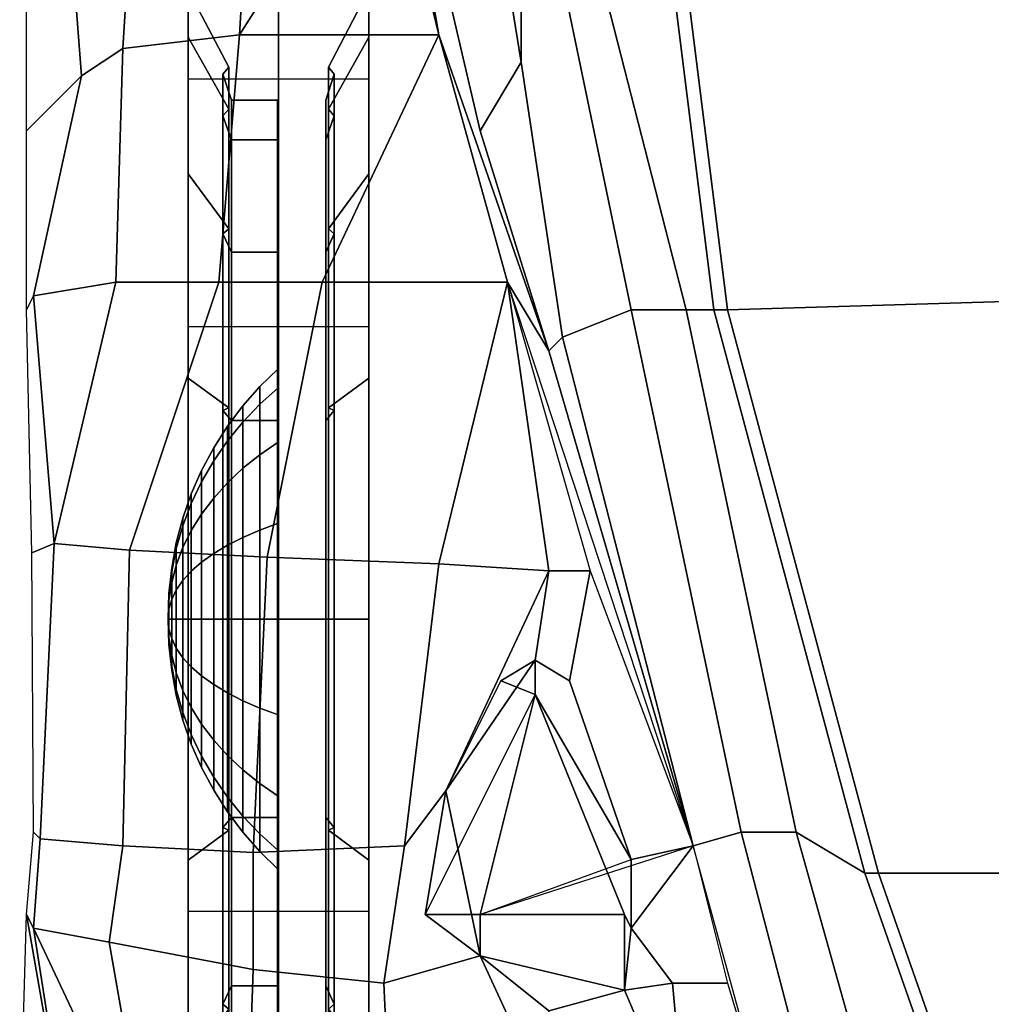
# Model space of a CAD drawing. Header units: inches. Extents: x -65076 to -46572, y -27630 to -20330.
# Tile 2 of 19: x -56010 to -55406, y -26469 to -25857. Entities that reach past the tile are written whole.
import ezdxf

# ---------------------------------------------------------------- set-up
doc = ezdxf.new("R2010")
doc.units = ezdxf.units.IN
doc.header["$MEASUREMENT"] = 0
doc.linetypes.add('ACAD_ISO07W100', pattern=[3, 0, -3])
doc.layers.get('0').update_dxf_attribs({"true_color": 0xc2ced6})
doc.layers.add('VOITURE', color=174, linetype='Continuous')

# ---------------------------------------------------------------- blocks, each defined once
blk = doc.blocks.new('F6')
at = {"linetype": 'Continuous'}
for points in [[(-21.681, 5.208, 0.558), (-20.181, -4.042, -1.192), (-20.931, -5.292, -2.192), (-22.681, 2.208, -1.692)], [(-20.181, 1.083, 2.683), (-20.181, -4.042, -1.192), (-21.681, 5.208, 0.558), (-21.181, 4.208, 2.308)], [(-22.681, 2.208, -1.692), (-21.681, -3.542, -5.817), (-22.681, 0.583, -8.942)], [(-22.681, 2.208, -1.692), (-20.931, -5.292, -2.192), (-19.681, -9.292, -2.692), (-21.681, -3.542, -5.817)], [(-17.181, -8.542, 1.558), (-19.681, 1.208, 2.808), (-17.931, 1.458, 3.558), (-16.681, -8.542, 2.058)], [(-16.431, -8.542, 1.558), (-16.681, -8.542, 2.058), (-17.931, 1.458, 3.558), (-17.681, 1.458, 3.058)], [(-17.181, -8.542, 1.558), (-18.181, -8.542, 0.558), (-20.181, 1.083, 2.683), (-19.681, 1.208, 2.808)], [(-18.181, -8.542, 0.558), (-19.431, -9.042, -1.692), (-20.181, -4.042, -1.192), (-20.181, 1.083, 2.683)], [(-25.306, -3.542, -6.567), (-27.431, -3.792, -7.692), (-27.181, 0.208, -10.942), (-25.056, 0.708, -9.567)], [(-25.306, -3.542, -6.567), (-25.056, 0.708, -9.567), (-22.681, 0.583, -8.942)], [(-21.681, -3.542, -5.817), (-25.306, -3.542, -6.567), (-22.681, 0.583, -8.942)], [(-27.431, -3.792, -7.692), (-28.181, -4.292, -9.192), (-28.431, -1.052, -11.942), (-27.181, 0.208, -10.942)], [(-26.241, -2.716, -22.692), (-26.241, -0.271, -22.692), (-26.241, -1.329, -17.374), (-26.241, -3.588, -18.31)], [(-26.241, -3.588, -27.075), (-26.241, -1.329, -28.011), (-26.241, -0.271, -22.692), (-26.241, -2.716, -22.692)], [(-22.952, -0.271, -22.692), (-22.952, -2.716, -22.692), (-22.952, -3.588, -18.31), (-22.952, -1.329, -17.374)], [(-22.952, -1.329, -28.011), (-22.952, -3.588, -27.075), (-22.952, -2.716, -22.692), (-22.952, -0.271, -22.692)], [(-28.181, -4.292, -9.192), (-29.181, -5.292, -10.692), (-29.181, -2.292, -13.442), (-28.431, -1.052, -11.942)], [(-26.241, -3.588, -18.31), (-26.241, -1.329, -17.374), (-26.241, -4.341, -12.865), (-26.241, -6.07, -14.594)], [(-26.241, -1.329, -17.374), (-24.597, -1.338, -17.378), (-24.597, -4.349, -12.872), (-26.241, -4.341, -12.865)], [(-26.241, -6.07, -30.791), (-26.241, -4.341, -32.52), (-26.241, -1.329, -28.011), (-26.241, -3.588, -27.075)], [(-26.241, -4.341, -32.52), (-24.597, -4.349, -32.513), (-24.597, -1.338, -28.007), (-26.241, -1.329, -28.011)], [(-24.597, -1.338, -17.378), (-22.952, -1.329, -17.374), (-22.952, -4.341, -12.865), (-24.597, -4.349, -12.872)], [(-24.597, -4.349, -32.513), (-22.952, -4.341, -32.52), (-22.952, -1.329, -28.011), (-24.597, -1.338, -28.007)], [(-22.952, -1.329, -17.374), (-22.952, -3.588, -18.31), (-22.952, -6.07, -14.594), (-22.952, -4.341, -12.865)], [(-22.952, -4.341, -32.52), (-22.952, -6.07, -30.791), (-22.952, -3.588, -27.075), (-22.952, -1.329, -28.011)], [(-25.681, -8.042, -5.067), (-27.556, -8.042, -6.067), (-27.431, -3.792, -7.692), (-25.306, -3.542, -6.567)], [(-23.806, -8.042, -4.442), (-25.681, -8.042, -5.067), (-25.306, -3.542, -6.567), (-21.681, -3.542, -5.817)], [(-20.431, -8.042, -3.817), (-23.806, -8.042, -4.442), (-21.681, -3.542, -5.817)], [(-21.681, -3.542, -5.817), (-19.681, -9.292, -2.692), (-20.431, -8.042, -3.817)], [(-29.056, -8.292, -7.192), (-28.181, -4.292, -9.192), (-27.431, -3.792, -7.692), (-27.556, -8.042, -6.067)], [(-20.181, -4.042, -1.192), (-19.431, -9.042, -1.692), (-19.681, -9.292, -2.692), (-20.931, -5.292, -2.192)], [(-29.056, -8.292, -7.192), (-29.181, -8.542, -8.817), (-29.181, -5.292, -10.692), (-28.181, -4.292, -9.192)], [(-25.61, -4.26, -22.692), (-25.504, -4.132, -22.692), (-25.504, -4.896, -18.852), (-25.61, -5.015, -18.901)], [(-25.61, -5.015, -26.484), (-25.504, -4.896, -26.533), (-25.504, -4.132, -22.692), (-25.61, -4.26, -22.692)], [(-25.454, -4.731, -22.692), (-25.61, -4.26, -22.692), (-25.61, -5.015, -18.901), (-25.454, -5.45, -19.081)], [(-25.454, -5.45, -26.304), (-25.61, -5.015, -26.484), (-25.61, -4.26, -22.692), (-25.454, -4.731, -22.692)], [(-23.583, -4.26, -22.692), (-23.739, -4.731, -22.692), (-23.739, -5.45, -19.081), (-23.583, -5.015, -18.901)], [(-23.583, -5.015, -26.484), (-23.739, -5.45, -26.304), (-23.739, -4.731, -22.692), (-23.583, -4.26, -22.692)], [(-23.689, -4.132, -22.692), (-23.583, -4.26, -22.692), (-23.583, -5.015, -18.901), (-23.689, -4.896, -18.852)], [(-23.689, -4.896, -26.533), (-23.583, -5.015, -26.484), (-23.583, -4.26, -22.692), (-23.689, -4.132, -22.692)], [(-26.241, -6.07, -14.594), (-26.241, -4.341, -12.865), (-26.241, -8.85, -9.852), (-26.241, -9.786, -12.111)], [(-26.241, -4.341, -12.865), (-24.597, -4.349, -12.872), (-24.597, -8.854, -9.862), (-26.241, -8.85, -9.852)], [(-26.241, -9.786, -33.274), (-26.241, -8.85, -35.533), (-26.241, -4.341, -32.52), (-26.241, -6.07, -30.791)], [(-26.241, -8.85, -35.533), (-24.597, -8.854, -35.523), (-24.597, -4.349, -32.513), (-26.241, -4.341, -32.52)], [(-24.597, -4.349, -12.872), (-22.952, -4.341, -12.865), (-22.952, -8.85, -9.852), (-24.597, -8.854, -9.862)], [(-24.597, -8.854, -35.523), (-22.952, -8.85, -35.533), (-22.952, -4.341, -32.52), (-24.597, -4.349, -32.513)], [(-22.952, -4.341, -12.865), (-22.952, -6.07, -14.594), (-22.952, -9.786, -12.111), (-22.952, -8.85, -9.852)], [(-22.952, -8.85, -35.533), (-22.952, -9.786, -33.274), (-22.952, -6.07, -30.791), (-22.952, -4.341, -32.52)], [(-24.617, -4.731, -22.692), (-25.454, -4.731, -22.692), (-25.454, -5.45, -19.081), (-24.617, -5.45, -19.081)], [(-24.617, -5.45, -26.304), (-25.454, -5.45, -26.304), (-25.454, -4.731, -22.692), (-24.617, -4.731, -22.692)], [(-24.606, -9.617, -22.692), (-24.617, -4.731, -22.692), (-24.617, -5.45, -19.081), (-24.606, -9.963, -20.95)], [(-24.606, -9.963, -24.435), (-24.617, -5.45, -26.304), (-24.617, -4.731, -22.692), (-24.606, -9.617, -22.692)], [(-25.61, -5.015, -18.901), (-25.504, -4.896, -18.852), (-25.504, -7.072, -15.596), (-25.61, -7.163, -15.686)], [(-25.61, -7.163, -29.699), (-25.504, -7.072, -29.789), (-25.504, -4.896, -26.533), (-25.61, -5.015, -26.484)], [(-23.689, -4.896, -18.852), (-23.583, -5.015, -18.901), (-23.583, -7.163, -15.686), (-23.689, -7.072, -15.596)], [(-23.689, -7.072, -29.789), (-23.583, -7.163, -29.699), (-23.583, -5.015, -26.484), (-23.689, -4.896, -26.533)], [(-25.454, -5.45, -19.081), (-25.61, -5.015, -18.901), (-25.61, -7.163, -15.686), (-25.454, -7.495, -16.019)], [(-25.454, -7.495, -29.366), (-25.61, -7.163, -29.699), (-25.61, -5.015, -26.484), (-25.454, -5.45, -26.304)], [(-23.583, -5.015, -18.901), (-23.739, -5.45, -19.081), (-23.739, -7.495, -16.019), (-23.583, -7.163, -15.686)], [(-23.583, -7.163, -29.699), (-23.739, -7.495, -29.366), (-23.739, -5.45, -26.304), (-23.583, -5.015, -26.484)], [(-24.617, -5.45, -19.081), (-25.454, -5.45, -19.081), (-25.454, -7.495, -16.019), (-24.617, -7.495, -16.019)], [(-24.617, -7.495, -29.366), (-25.454, -7.495, -29.366), (-25.454, -5.45, -26.304), (-24.617, -5.45, -26.304)], [(-24.606, -9.963, -20.95), (-24.617, -5.45, -19.081), (-24.617, -7.495, -16.019), (-24.606, -10.95, -19.474)], [(-24.606, -10.95, -25.911), (-24.617, -7.495, -29.366), (-24.617, -5.45, -26.304), (-24.606, -9.963, -24.435)], [(-25.61, -7.163, -15.686), (-25.504, -7.072, -15.596), (-25.504, -10.328, -13.42), (-25.61, -10.377, -13.538)], [(-25.61, -10.377, -31.847), (-25.504, -10.328, -31.965), (-25.504, -7.072, -29.789), (-25.61, -7.163, -29.699)], [(-25.454, -7.495, -16.019), (-25.61, -7.163, -15.686), (-25.61, -10.377, -13.538), (-25.454, -10.557, -13.973)], [(-25.454, -10.557, -31.412), (-25.61, -10.377, -31.847), (-25.61, -7.163, -29.699), (-25.454, -7.495, -29.366)], [(-23.583, -7.163, -15.686), (-23.739, -7.495, -16.019), (-23.739, -10.557, -13.973), (-23.583, -10.377, -13.538)], [(-23.583, -10.377, -31.847), (-23.739, -10.557, -31.412), (-23.739, -7.495, -29.366), (-23.583, -7.163, -29.699)], [(-23.689, -7.072, -15.596), (-23.583, -7.163, -15.686), (-23.583, -10.377, -13.538), (-23.689, -10.328, -13.42)], [(-23.689, -10.328, -31.965), (-23.583, -10.377, -31.847), (-23.583, -7.163, -29.699), (-23.689, -7.072, -29.789)], [(-24.617, -7.495, -16.019), (-25.454, -7.495, -16.019), (-25.454, -10.557, -13.973), (-24.617, -10.557, -13.973)], [(-24.617, -10.557, -31.412), (-25.454, -10.557, -31.412), (-25.454, -7.495, -29.366), (-24.617, -7.495, -29.366)], [(-24.606, -10.95, -19.474), (-24.617, -7.495, -16.019), (-24.617, -10.557, -13.973), (-24.606, -12.427, -18.487)], [(-24.606, -12.427, -26.898), (-24.617, -10.557, -31.412), (-24.617, -7.495, -29.366), (-24.606, -10.95, -25.911)], [(-28.681, -12.792, -6.567), (-29.056, -8.292, -7.192), (-27.556, -8.042, -6.067)], [(-27.306, -12.917, -5.192), (-28.681, -12.792, -6.567), (-27.556, -8.042, -6.067), (-25.681, -8.042, -5.067)], [(-24.806, -13.042, -4.317), (-27.306, -12.917, -5.192), (-25.681, -8.042, -5.067), (-23.806, -8.042, -4.442)], [(-24.806, -13.042, -4.317), (-23.806, -8.042, -4.442), (-20.431, -8.042, -3.817), (-21.681, -13.167, -3.567)], [(-19.681, -13.292, -3.442), (-21.681, -13.167, -3.567), (-20.431, -8.042, -3.817)], [(-18.931, -13.292, -3.317), (-19.681, -13.292, -3.442), (-20.431, -8.042, -3.817)], [(-19.681, -9.292, -2.692), (-17.056, -18.292, -3.817), (-20.431, -8.042, -3.817)], [(-28.681, -12.792, -6.567), (-29.083, -12.963, -8.067), (-29.181, -8.542, -8.817), (-29.056, -8.292, -7.192)], [(-16.181, -18.042, -1.442), (-17.056, -18.292, -3.817), (-19.431, -9.042, -1.692), (-18.181, -8.542, 0.558)], [(-15.181, -18.042, -0.692), (-16.181, -18.042, -1.442), (-18.181, -8.542, 0.558), (-17.181, -8.542, 1.558)], [(-15.181, -18.042, -0.692), (-17.181, -8.542, 1.558), (-16.681, -8.542, 2.058), (-13.931, -18.792, -0.192)], [(-13.681, -18.792, -0.692), (-13.931, -18.792, -0.192), (-16.681, -8.542, 2.058), (-16.431, -8.542, 1.558)], [(-26.241, -9.786, -12.111), (-26.241, -8.85, -9.852), (-26.241, -14.169, -8.794), (-26.241, -14.169, -11.239)], [(-26.241, -8.85, -9.852), (-24.597, -8.854, -9.862), (-24.597, -14.169, -8.805), (-26.241, -14.169, -8.794)], [(-26.241, -14.169, -34.146), (-26.241, -14.169, -36.591), (-26.241, -8.85, -35.533), (-26.241, -9.786, -33.274)], [(-26.241, -14.169, -36.591), (-24.597, -14.169, -36.58), (-24.597, -8.854, -35.523), (-26.241, -8.85, -35.533)], [(-24.597, -8.854, -9.862), (-22.952, -8.85, -9.852), (-22.952, -14.169, -8.794), (-24.597, -14.169, -8.805)], [(-24.597, -14.169, -36.58), (-22.952, -14.169, -36.591), (-22.952, -8.85, -35.533), (-24.597, -8.854, -35.523)], [(-22.952, -8.85, -9.852), (-22.952, -9.786, -12.111), (-22.952, -14.169, -11.239), (-22.952, -14.169, -8.794)], [(-22.952, -14.169, -36.591), (-22.952, -14.169, -34.146), (-22.952, -9.786, -33.274), (-22.952, -8.85, -35.533)], [(-19.431, -9.042, -1.692), (-17.056, -18.292, -3.817), (-19.681, -9.292, -2.692)], [(-25.61, -10.377, -13.538), (-25.504, -10.328, -13.42), (-25.504, -14.169, -12.656), (-25.61, -14.169, -12.784)], [(-25.61, -14.169, -32.601), (-25.504, -14.169, -32.729), (-25.504, -10.328, -31.965), (-25.61, -10.377, -31.847)], [(-25.454, -10.557, -13.973), (-25.61, -10.377, -13.538), (-25.61, -14.169, -12.784), (-25.454, -14.169, -13.255)], [(-25.454, -14.169, -32.13), (-25.61, -14.169, -32.601), (-25.61, -10.377, -31.847), (-25.454, -10.557, -31.412)], [(-23.583, -10.377, -13.538), (-23.739, -10.557, -13.973), (-23.739, -14.169, -13.255), (-23.583, -14.169, -12.784)], [(-23.583, -14.169, -32.601), (-23.739, -14.169, -32.13), (-23.739, -10.557, -31.412), (-23.583, -10.377, -31.847)], [(-23.689, -10.328, -13.42), (-23.583, -10.377, -13.538), (-23.583, -14.169, -12.784), (-23.689, -14.169, -12.656)], [(-23.689, -14.169, -32.729), (-23.583, -14.169, -32.601), (-23.583, -10.377, -31.847), (-23.689, -10.328, -31.965)], [(-24.617, -10.557, -13.973), (-25.454, -10.557, -13.973), (-25.454, -14.169, -13.255), (-24.617, -14.169, -13.255)], [(-24.617, -14.169, -32.13), (-25.454, -14.169, -32.13), (-25.454, -10.557, -31.412), (-24.617, -10.557, -31.412)], [(-24.606, -12.427, -18.487), (-24.617, -10.557, -13.973), (-24.617, -14.169, -13.255), (-24.606, -14.169, -18.14)], [(-24.606, -14.169, -27.245), (-24.617, -14.169, -32.13), (-24.617, -10.557, -31.412), (-24.606, -12.427, -26.898)], [(-28.931, -18.167, -7.192), (-29.056, -18.042, -8.692), (-29.083, -12.963, -8.067), (-28.681, -12.792, -6.567)], [(-27.431, -18.292, -5.692), (-28.931, -18.167, -7.192), (-28.681, -12.792, -6.567), (-27.306, -12.917, -5.192)], [(-25.056, -18.417, -4.442), (-27.431, -18.292, -5.692), (-27.306, -12.917, -5.192), (-24.806, -13.042, -4.317)], [(-22.306, -18.292, -3.817), (-25.056, -18.417, -4.442), (-24.806, -13.042, -4.317), (-21.681, -13.167, -3.567)], [(-21.556, -17.292, -3.817), (-22.306, -18.292, -3.817), (-21.681, -13.167, -3.567), (-19.681, -13.292, -3.442)], [(-21.556, -17.292, -3.817), (-19.681, -13.292, -3.442), (-19.931, -14.917, -3.692)], [(-19.306, -15.292, -3.692), (-19.931, -14.917, -3.692), (-19.681, -13.292, -3.442), (-18.931, -13.292, -3.317)], [(-17.056, -18.292, -3.817), (-18.181, -18.542, -3.692), (-19.306, -15.292, -3.692), (-18.931, -13.292, -3.317)], [(-26.241, -14.169, -11.239), (-26.241, -14.169, -8.794), (-26.241, -19.487, -9.852), (-26.241, -18.552, -12.111)], [(-26.241, -14.169, -8.794), (-24.597, -14.169, -8.805), (-24.597, -19.483, -9.862), (-26.241, -19.487, -9.852)], [(-26.241, -18.552, -33.274), (-26.241, -19.487, -35.533), (-26.241, -14.169, -36.591), (-26.241, -14.169, -34.146)], [(-26.241, -19.487, -35.533), (-24.597, -19.483, -35.523), (-24.597, -14.169, -36.58), (-26.241, -14.169, -36.591)], [(-25.454, -14.169, -13.255), (-25.61, -14.169, -12.784), (-25.61, -17.961, -13.538), (-25.454, -17.78, -13.973)], [(-25.61, -14.169, -12.784), (-25.504, -14.169, -12.656), (-25.504, -18.01, -13.42), (-25.61, -17.961, -13.538)], [(-25.454, -17.78, -31.412), (-25.61, -17.961, -31.847), (-25.61, -14.169, -32.601), (-25.454, -14.169, -32.13)], [(-25.61, -17.961, -31.847), (-25.504, -18.01, -31.965), (-25.504, -14.169, -32.729), (-25.61, -14.169, -32.601)], [(-24.617, -14.169, -13.255), (-25.454, -14.169, -13.255), (-25.454, -17.78, -13.973), (-24.617, -17.78, -13.973)], [(-24.617, -17.78, -31.412), (-25.454, -17.78, -31.412), (-25.454, -14.169, -32.13), (-24.617, -14.169, -32.13)], [(-24.606, -14.169, -18.14), (-24.617, -14.169, -13.255), (-24.617, -17.78, -13.973), (-24.606, -15.911, -18.487)], [(-24.606, -15.911, -26.898), (-24.617, -17.78, -31.412), (-24.617, -14.169, -32.13), (-24.606, -14.169, -27.245)], [(-24.597, -14.169, -8.805), (-22.952, -14.169, -8.794), (-22.952, -19.487, -9.852), (-24.597, -19.483, -9.862)], [(-24.597, -19.483, -35.523), (-22.952, -19.487, -35.533), (-22.952, -14.169, -36.591), (-24.597, -14.169, -36.58)], [(-23.583, -14.169, -12.784), (-23.739, -14.169, -13.255), (-23.739, -17.78, -13.973), (-23.583, -17.961, -13.538)], [(-23.583, -17.961, -31.847), (-23.739, -17.78, -31.412), (-23.739, -14.169, -32.13), (-23.583, -14.169, -32.601)], [(-23.689, -14.169, -12.656), (-23.583, -14.169, -12.784), (-23.583, -17.961, -13.538), (-23.689, -18.01, -13.42)], [(-23.689, -18.01, -31.965), (-23.583, -17.961, -31.847), (-23.583, -14.169, -32.601), (-23.689, -14.169, -32.729)], [(-22.952, -14.169, -8.794), (-22.952, -14.169, -11.239), (-22.952, -18.552, -12.111), (-22.952, -19.487, -9.852)], [(-22.952, -19.487, -35.533), (-22.952, -18.552, -33.274), (-22.952, -14.169, -34.146), (-22.952, -14.169, -36.591)], [(-21.556, -17.292, -3.817), (-19.931, -14.917, -3.692), (-20.556, -15.292, -3.567)], [(-19.931, -15.542, -3.192), (-20.556, -15.292, -3.567), (-19.931, -14.917, -3.692)], [(-18.181, -18.542, -3.692), (-19.931, -15.542, -3.192), (-19.931, -14.917, -3.692), (-19.306, -15.292, -3.692)], [(-19.931, -15.542, -3.192), (-21.931, -19.542, -4.317), (-21.556, -17.292, -3.817), (-20.556, -15.292, -3.567)], [(-20.931, -19.542, -2.442), (-21.931, -19.542, -4.317), (-19.931, -15.542, -3.192)], [(-18.306, -19.542, -2.442), (-20.931, -19.542, -2.442), (-19.931, -15.542, -3.192)], [(-18.181, -19.792, -3.942), (-18.306, -19.542, -2.442), (-19.931, -15.542, -3.192), (-18.181, -18.542, -3.692)], [(-24.606, -15.911, -18.487), (-24.617, -17.78, -13.973), (-24.617, -20.842, -16.019), (-24.606, -17.388, -19.474)], [(-24.606, -17.388, -25.911), (-24.617, -20.842, -29.366), (-24.617, -17.78, -31.412), (-24.606, -15.911, -26.898)], [(-20.931, -20.292, -4.442), (-22.681, -20.792, -4.442), (-22.306, -18.292, -3.817), (-21.556, -17.292, -3.817)], [(-20.931, -20.292, -4.442), (-21.556, -17.292, -3.817), (-21.931, -19.542, -4.317)], [(-24.606, -17.388, -19.474), (-24.617, -20.842, -16.019), (-24.617, -22.888, -19.081), (-24.606, -18.375, -20.95)], [(-24.606, -18.375, -24.435), (-24.617, -22.888, -26.304), (-24.617, -20.842, -29.366), (-24.606, -17.388, -25.911)], [(-25.454, -17.78, -13.973), (-25.61, -17.961, -13.538), (-25.61, -21.175, -15.686), (-25.454, -20.842, -16.019)], [(-25.454, -20.842, -29.366), (-25.61, -21.175, -29.699), (-25.61, -17.961, -31.847), (-25.454, -17.78, -31.412)], [(-24.617, -17.78, -13.973), (-25.454, -17.78, -13.973), (-25.454, -20.842, -16.019), (-24.617, -20.842, -16.019)], [(-24.617, -20.842, -29.366), (-25.454, -20.842, -29.366), (-25.454, -17.78, -31.412), (-24.617, -17.78, -31.412)], [(-23.583, -17.961, -13.538), (-23.739, -17.78, -13.973), (-23.739, -20.842, -16.019), (-23.583, -21.175, -15.686)], [(-23.583, -21.175, -29.699), (-23.739, -20.842, -29.366), (-23.739, -17.78, -31.412), (-23.583, -17.961, -31.847)], [(-29.056, -19.792, -8.192), (-29.181, -19.542, -9.567), (-29.056, -18.042, -8.692), (-28.931, -18.167, -7.192)], [(-25.61, -17.961, -13.538), (-25.504, -18.01, -13.42), (-25.504, -21.266, -15.596), (-25.61, -21.175, -15.686)], [(-25.61, -21.175, -29.699), (-25.504, -21.266, -29.789), (-25.504, -18.01, -31.965), (-25.61, -17.961, -31.847)], [(-23.689, -18.01, -13.42), (-23.583, -17.961, -13.538), (-23.583, -21.175, -15.686), (-23.689, -21.266, -15.596)], [(-23.689, -21.266, -29.789), (-23.583, -21.175, -29.699), (-23.583, -17.961, -31.847), (-23.689, -18.01, -31.965)], [(-14.681, -23.792, -4.192), (-15.681, -23.292, -5.192), (-17.056, -18.292, -3.817), (-16.181, -18.042, -1.442)], [(-13.431, -24.292, -3.192), (-14.681, -23.792, -4.192), (-16.181, -18.042, -1.442), (-15.181, -18.042, -0.692)], [(-13.431, -24.292, -3.192), (-15.181, -18.042, -0.692), (-13.931, -18.792, -0.192), (-12.181, -23.792, -2.942)], [(-27.681, -20.042, -6.817), (-29.056, -19.792, -8.192), (-28.931, -18.167, -7.192), (-27.431, -18.292, -5.692)], [(-25.056, -20.542, -5.442), (-27.681, -20.042, -6.817), (-27.431, -18.292, -5.692), (-25.056, -18.417, -4.442)], [(-22.681, -20.792, -4.442), (-25.056, -20.542, -5.442), (-25.056, -18.417, -4.442), (-22.306, -18.292, -3.817)], [(-24.606, -18.375, -20.95), (-24.617, -22.888, -19.081), (-24.617, -23.606, -22.692), (-24.606, -18.721, -22.692)], [(-24.606, -18.721, -22.692), (-24.617, -23.606, -22.692), (-24.617, -22.888, -26.304), (-24.606, -18.375, -24.435)], [(-17.056, -18.292, -3.817), (-20.931, -19.542, -2.442), (-18.181, -18.542, -3.692)], [(-17.056, -18.292, -3.817), (-16.431, -20.792, -4.567), (-17.431, -20.792, -4.442), (-18.181, -19.792, -3.942)], [(-17.056, -18.292, -3.817), (-18.181, -19.792, -3.942), (-18.181, -18.542, -3.692)], [(-26.241, -18.552, -12.111), (-26.241, -19.487, -9.852), (-26.241, -23.996, -12.865), (-26.241, -22.267, -14.594)], [(-26.241, -22.267, -30.791), (-26.241, -23.996, -32.52), (-26.241, -19.487, -35.533), (-26.241, -18.552, -33.274)], [(-22.952, -19.487, -9.852), (-22.952, -18.552, -12.111), (-22.952, -22.267, -14.594), (-22.952, -23.996, -12.865)], [(-22.952, -23.996, -32.52), (-22.952, -22.267, -30.791), (-22.952, -18.552, -33.274), (-22.952, -19.487, -35.533)], [(-11.931, -23.792, -3.442), (-12.181, -23.792, -2.942), (-13.931, -18.792, -0.192), (-13.681, -18.792, -0.692)], [(-26.241, -19.487, -9.852), (-24.597, -19.483, -9.862), (-24.597, -23.989, -12.872), (-26.241, -23.996, -12.865)], [(-26.241, -23.996, -32.52), (-24.597, -23.989, -32.513), (-24.597, -19.483, -35.523), (-26.241, -19.487, -35.533)], [(-24.597, -19.483, -9.862), (-22.952, -19.487, -9.852), (-22.952, -23.996, -12.865), (-24.597, -23.989, -12.872)], [(-24.597, -23.989, -32.513), (-22.952, -23.996, -32.52), (-22.952, -19.487, -35.533), (-24.597, -19.483, -35.523)], [(-28.306, -24.542, -9.817), (-29.306, -23.792, -11.567), (-29.181, -19.542, -9.567)], [(-28.306, -24.542, -9.817), (-29.181, -19.542, -9.567), (-29.056, -19.792, -8.192)], [(-20.931, -20.292, -4.442), (-21.931, -19.542, -4.317), (-20.931, -19.542, -2.442)], [(-20.931, -20.292, -4.442), (-20.931, -19.542, -2.442), (-18.306, -19.542, -2.442), (-18.306, -20.917, -4.192)], [(-18.181, -19.792, -3.942), (-18.306, -20.917, -4.192), (-18.306, -19.542, -2.442)], [(-26.931, -24.292, -7.942), (-28.306, -24.542, -9.817), (-29.056, -19.792, -8.192)], [(-26.931, -24.292, -7.942), (-29.056, -19.792, -8.192), (-27.681, -20.042, -6.817)], [(-17.431, -20.792, -4.442), (-18.306, -20.917, -4.192), (-18.181, -19.792, -3.942)], [(-25.181, -24.042, -6.442), (-26.931, -24.292, -7.942), (-27.681, -20.042, -6.817), (-25.056, -20.542, -5.442)], [(-19.431, -23.542, -4.567), (-22.556, -23.542, -4.817), (-22.681, -20.792, -4.442), (-20.931, -20.292, -4.442)], [(-19.431, -23.542, -4.567), (-20.931, -20.292, -4.442), (-19.681, -21.292, -4.192)], [(-20.931, -20.292, -4.442), (-18.306, -20.917, -4.192), (-19.681, -21.292, -4.192)], [(-22.556, -23.542, -4.817), (-25.181, -24.042, -6.442), (-25.056, -20.542, -5.442), (-22.681, -20.792, -4.442)], [(-25.454, -20.842, -16.019), (-25.61, -21.175, -15.686), (-25.61, -23.323, -18.901), (-25.454, -22.888, -19.081)], [(-25.454, -22.888, -26.304), (-25.61, -23.323, -26.484), (-25.61, -21.175, -29.699), (-25.454, -20.842, -29.366)], [(-24.617, -20.842, -16.019), (-25.454, -20.842, -16.019), (-25.454, -22.888, -19.081), (-24.617, -22.888, -19.081)], [(-24.617, -22.888, -26.304), (-25.454, -22.888, -26.304), (-25.454, -20.842, -29.366), (-24.617, -20.842, -29.366)], [(-23.583, -21.175, -15.686), (-23.739, -20.842, -16.019), (-23.739, -22.888, -19.081), (-23.583, -23.323, -18.901)], [(-23.583, -23.323, -26.484), (-23.739, -22.888, -26.304), (-23.739, -20.842, -29.366), (-23.583, -21.175, -29.699)], [(-17.181, -23.542, -4.942), (-19.431, -23.542, -4.567), (-19.681, -21.292, -4.192), (-18.306, -20.917, -4.192)], [(-17.181, -23.542, -4.942), (-18.306, -20.917, -4.192), (-17.431, -20.792, -4.442)], [(-15.681, -23.292, -5.192), (-17.181, -23.542, -4.942), (-17.431, -20.792, -4.442), (-16.431, -20.792, -4.567)], [(-25.61, -21.175, -15.686), (-25.504, -21.266, -15.596), (-25.504, -23.441, -18.852), (-25.61, -23.323, -18.901)], [(-25.61, -23.323, -26.484), (-25.504, -23.441, -26.533), (-25.504, -21.266, -29.789), (-25.61, -21.175, -29.699)], [(-23.689, -21.266, -15.596), (-23.583, -21.175, -15.686), (-23.583, -23.323, -18.901), (-23.689, -23.441, -18.852)], [(-23.689, -23.441, -26.533), (-23.583, -23.323, -26.484), (-23.583, -21.175, -29.699), (-23.689, -21.266, -29.789)]]:
    blk.add_3dface(points, dxfattribs=at)
at = {"color": 230, "linetype": 'Continuous'}
for points in [[(-16.431, -8.542, 1.558), (-17.681, 1.458, 3.058), (-8.431, -0.542, 4.558), (-7.931, -8.292, 3.558)], [(-13.681, -18.792, -0.692), (-16.431, -8.542, 1.558), (-7.931, -8.292, 3.558), (-6.181, -18.792, 0.808)], [(-11.931, -23.792, -3.442), (-13.681, -18.792, -0.692), (-6.181, -18.792, 0.808), (-5.431, -24.292, -1.692)]]:
    blk.add_3dface(points, dxfattribs=at)
at = {"color": 7, "linetype": 'Continuous'}
for points in [[(-25.504, -4.132, -22.692), (-26.241, -2.716, -22.692), (-26.241, -3.588, -18.31), (-25.504, -4.896, -18.852)], [(-25.504, -4.896, -26.533), (-26.241, -3.588, -27.075), (-26.241, -2.716, -22.692), (-25.504, -4.132, -22.692)], [(-22.952, -2.716, -22.692), (-23.689, -4.132, -22.692), (-23.689, -4.896, -18.852), (-22.952, -3.588, -18.31)], [(-22.952, -3.588, -27.075), (-23.689, -4.896, -26.533), (-23.689, -4.132, -22.692), (-22.952, -2.716, -22.692)], [(-25.504, -4.896, -18.852), (-26.241, -3.588, -18.31), (-26.241, -6.07, -14.594), (-25.504, -7.072, -15.596)], [(-25.504, -7.072, -29.789), (-26.241, -6.07, -30.791), (-26.241, -3.588, -27.075), (-25.504, -4.896, -26.533)], [(-22.952, -3.588, -18.31), (-23.689, -4.896, -18.852), (-23.689, -7.072, -15.596), (-22.952, -6.07, -14.594)], [(-22.952, -6.07, -30.791), (-23.689, -7.072, -29.789), (-23.689, -4.896, -26.533), (-22.952, -3.588, -27.075)], [(-25.504, -7.072, -15.596), (-26.241, -6.07, -14.594), (-26.241, -9.786, -12.111), (-25.504, -10.328, -13.42)], [(-25.504, -10.328, -31.965), (-26.241, -9.786, -33.274), (-26.241, -6.07, -30.791), (-25.504, -7.072, -29.789)], [(-22.952, -6.07, -14.594), (-23.689, -7.072, -15.596), (-23.689, -10.328, -13.42), (-22.952, -9.786, -12.111)], [(-22.952, -9.786, -33.274), (-23.689, -10.328, -31.965), (-23.689, -7.072, -29.789), (-22.952, -6.07, -30.791)], [(-24.94, -9.942, -22.692), (-24.606, -9.617, -22.692), (-24.606, -9.963, -20.95), (-24.94, -10.263, -21.075)], [(-24.94, -10.263, -24.31), (-24.606, -9.963, -24.435), (-24.606, -9.617, -22.692), (-24.94, -9.942, -22.692)], [(-25.504, -10.328, -13.42), (-26.241, -9.786, -12.111), (-26.241, -14.169, -11.239), (-25.504, -14.169, -12.656)], [(-25.504, -14.169, -32.729), (-26.241, -14.169, -34.146), (-26.241, -9.786, -33.274), (-25.504, -10.328, -31.965)], [(-22.952, -9.786, -12.111), (-23.689, -10.328, -13.42), (-23.689, -14.169, -12.656), (-22.952, -14.169, -11.239)], [(-22.952, -14.169, -34.146), (-23.689, -14.169, -32.729), (-23.689, -10.328, -31.965), (-22.952, -9.786, -33.274)], [(-25.247, -10.291, -22.692), (-24.94, -9.942, -22.692), (-24.94, -10.263, -21.075), (-25.247, -10.586, -21.209)], [(-25.247, -10.586, -24.176), (-24.94, -10.263, -24.31), (-24.94, -9.942, -22.692), (-25.247, -10.291, -22.692)], [(-24.94, -10.263, -21.075), (-24.606, -9.963, -20.95), (-24.606, -10.95, -19.474), (-24.94, -11.18, -19.703)], [(-24.94, -11.18, -25.682), (-24.606, -10.95, -25.911), (-24.606, -9.963, -24.435), (-24.94, -10.263, -24.31)], [(-25.527, -10.663, -22.692), (-25.247, -10.291, -22.692), (-25.247, -10.586, -21.209), (-25.527, -10.93, -21.351)], [(-25.527, -10.93, -24.034), (-25.247, -10.586, -24.176), (-25.247, -10.291, -22.692), (-25.527, -10.663, -22.692)], [(-25.247, -10.586, -21.209), (-24.94, -10.263, -21.075), (-24.94, -11.18, -19.703), (-25.247, -11.427, -19.951)], [(-25.247, -11.427, -25.434), (-24.94, -11.18, -25.682), (-24.94, -10.263, -24.31), (-25.247, -10.586, -24.176)], [(-25.777, -11.056, -22.692), (-25.527, -10.663, -22.692), (-25.527, -10.93, -21.351), (-25.777, -11.293, -21.501)], [(-25.777, -11.293, -23.884), (-25.527, -10.93, -24.034), (-25.527, -10.663, -22.692), (-25.777, -11.056, -22.692)], [(-25.527, -10.93, -21.351), (-25.247, -10.586, -21.209), (-25.247, -11.427, -19.951), (-25.527, -11.69, -20.214)], [(-25.527, -11.69, -25.171), (-25.247, -11.427, -25.434), (-25.247, -10.586, -24.176), (-25.527, -10.93, -24.034)], [(-25.996, -11.467, -22.692), (-25.777, -11.056, -22.692), (-25.777, -11.293, -21.501), (-25.996, -11.672, -21.658)], [(-25.996, -11.672, -23.727), (-25.777, -11.293, -23.884), (-25.777, -11.056, -22.692), (-25.996, -11.467, -22.692)], [(-25.777, -11.293, -21.501), (-25.527, -10.93, -21.351), (-25.527, -11.69, -20.214), (-25.777, -11.968, -20.491)], [(-25.777, -11.968, -24.894), (-25.527, -11.69, -25.171), (-25.527, -10.93, -24.034), (-25.777, -11.293, -23.884)], [(-24.94, -11.18, -19.703), (-24.606, -10.95, -19.474), (-24.606, -12.427, -18.487), (-24.94, -12.551, -18.787)], [(-24.94, -12.551, -26.598), (-24.606, -12.427, -26.898), (-24.606, -10.95, -25.911), (-24.94, -11.18, -25.682)], [(-25.247, -11.427, -19.951), (-24.94, -11.18, -19.703), (-24.94, -12.551, -18.787), (-25.247, -12.685, -19.11)], [(-25.247, -12.685, -26.275), (-24.94, -12.551, -26.598), (-24.94, -11.18, -25.682), (-25.247, -11.427, -25.434)], [(-25.996, -11.672, -21.658), (-25.777, -11.293, -21.501), (-25.777, -11.968, -20.491), (-25.996, -12.258, -20.782)], [(-25.996, -12.258, -24.603), (-25.777, -11.968, -24.894), (-25.777, -11.293, -23.884), (-25.996, -11.672, -23.727)], [(-25.527, -11.69, -20.214), (-25.247, -11.427, -19.951), (-25.247, -12.685, -19.11), (-25.527, -12.827, -19.454)], [(-25.527, -12.827, -25.931), (-25.247, -12.685, -26.275), (-25.247, -11.427, -25.434), (-25.527, -11.69, -25.171)], [(-26.184, -11.893, -22.692), (-25.996, -11.467, -22.692), (-25.996, -11.672, -21.658), (-26.184, -12.066, -21.822)], [(-26.184, -12.066, -23.563), (-25.996, -11.672, -23.727), (-25.996, -11.467, -22.692), (-26.184, -11.893, -22.692)], [(-26.184, -12.066, -21.822), (-25.996, -11.672, -21.658), (-25.996, -12.258, -20.782), (-26.184, -12.56, -21.083)], [(-26.184, -12.56, -24.302), (-25.996, -12.258, -24.603), (-25.996, -11.672, -23.727), (-26.184, -12.066, -23.563)], [(-25.777, -11.968, -20.491), (-25.527, -11.69, -20.214), (-25.527, -12.827, -19.454), (-25.777, -12.978, -19.817)], [(-25.777, -12.978, -25.568), (-25.527, -12.827, -25.931), (-25.527, -11.69, -25.171), (-25.777, -11.968, -24.894)], [(-26.337, -12.333, -22.692), (-26.184, -11.893, -22.692), (-26.184, -12.066, -21.822), (-26.337, -12.472, -21.99)], [(-26.337, -12.472, -23.395), (-26.184, -12.066, -23.563), (-26.184, -11.893, -22.692), (-26.337, -12.333, -22.692)], [(-25.996, -12.258, -20.782), (-25.777, -11.968, -20.491), (-25.777, -12.978, -19.817), (-25.996, -13.135, -20.196)], [(-25.996, -13.135, -25.189), (-25.777, -12.978, -25.568), (-25.777, -11.968, -24.894), (-25.996, -12.258, -24.603)], [(-26.337, -12.472, -21.99), (-26.184, -12.066, -21.822), (-26.184, -12.56, -21.083), (-26.337, -12.87, -21.394)], [(-26.337, -12.87, -23.991), (-26.184, -12.56, -24.302), (-26.184, -12.066, -23.563), (-26.337, -12.472, -23.395)], [(-26.457, -12.783, -22.692), (-26.337, -12.333, -22.692), (-26.337, -12.472, -21.99), (-26.457, -12.888, -22.162)], [(-26.457, -12.888, -23.223), (-26.337, -12.472, -23.395), (-26.337, -12.333, -22.692), (-26.457, -12.783, -22.692)], [(-26.184, -12.56, -21.083), (-25.996, -12.258, -20.782), (-25.996, -13.135, -20.196), (-26.184, -13.298, -20.59)], [(-26.184, -13.298, -24.795), (-25.996, -13.135, -25.189), (-25.996, -12.258, -24.603), (-26.184, -12.56, -24.302)], [(-26.457, -12.888, -22.162), (-26.337, -12.472, -21.99), (-26.337, -12.87, -21.394), (-26.457, -13.189, -21.712)], [(-26.457, -13.189, -23.673), (-26.337, -12.87, -23.991), (-26.337, -12.472, -23.395), (-26.457, -12.888, -23.223)], [(-24.94, -12.551, -18.787), (-24.606, -12.427, -18.487), (-24.606, -14.169, -18.14), (-24.94, -14.169, -18.465)], [(-24.94, -14.169, -26.92), (-24.606, -14.169, -27.245), (-24.606, -12.427, -26.898), (-24.94, -12.551, -26.598)], [(-26.337, -12.87, -21.394), (-26.184, -12.56, -21.083), (-26.184, -13.298, -20.59), (-26.337, -13.466, -20.996)], [(-26.337, -13.466, -24.389), (-26.184, -13.298, -24.795), (-26.184, -12.56, -24.302), (-26.337, -12.87, -23.991)], [(-25.527, -12.827, -19.454), (-25.247, -12.685, -19.11), (-25.247, -14.169, -18.815), (-25.527, -14.169, -19.187)], [(-25.527, -14.169, -26.198), (-25.247, -14.169, -26.57), (-25.247, -12.685, -26.275), (-25.527, -12.827, -25.931)], [(-25.247, -12.685, -19.11), (-24.94, -12.551, -18.787), (-24.94, -14.169, -18.465), (-25.247, -14.169, -18.815)], [(-25.247, -14.169, -26.57), (-24.94, -14.169, -26.92), (-24.94, -12.551, -26.598), (-25.247, -12.685, -26.275)], [(-26.541, -13.24, -22.692), (-26.457, -12.783, -22.692), (-26.457, -12.888, -22.162), (-26.541, -13.311, -22.337)], [(-26.541, -13.311, -23.048), (-26.457, -12.888, -23.223), (-26.457, -12.783, -22.692), (-26.541, -13.24, -22.692)], [(-26.541, -13.311, -22.337), (-26.457, -12.888, -22.162), (-26.457, -13.189, -21.712), (-26.541, -13.512, -22.036)], [(-26.541, -13.512, -23.349), (-26.457, -13.189, -23.673), (-26.457, -12.888, -23.223), (-26.541, -13.311, -23.048)], [(-26.457, -13.189, -21.712), (-26.337, -12.87, -21.394), (-26.337, -13.466, -20.996), (-26.457, -13.638, -21.412)], [(-26.457, -13.638, -23.973), (-26.337, -13.466, -24.389), (-26.337, -12.87, -23.991), (-26.457, -13.189, -23.673)], [(-25.777, -12.978, -19.817), (-25.527, -12.827, -19.454), (-25.527, -14.169, -19.187), (-25.777, -14.169, -19.58)], [(-25.777, -14.169, -25.805), (-25.527, -14.169, -26.198), (-25.527, -12.827, -25.931), (-25.777, -12.978, -25.568)], [(-25.996, -13.135, -20.196), (-25.777, -12.978, -19.817), (-25.777, -14.169, -19.58), (-25.996, -14.169, -19.99)], [(-25.996, -14.169, -25.395), (-25.777, -14.169, -25.805), (-25.777, -12.978, -25.568), (-25.996, -13.135, -25.189)], [(-26.59, -13.703, -22.692), (-26.541, -13.24, -22.692), (-26.541, -13.311, -22.337), (-26.59, -13.739, -22.514)], [(-26.59, -13.739, -22.871), (-26.541, -13.311, -23.048), (-26.541, -13.24, -22.692), (-26.59, -13.703, -22.692)], [(-26.541, -13.512, -22.036), (-26.457, -13.189, -21.712), (-26.457, -13.638, -21.412), (-26.541, -13.814, -21.835)], [(-26.541, -13.814, -23.55), (-26.457, -13.638, -23.973), (-26.457, -13.189, -23.673), (-26.541, -13.512, -23.349)], [(-26.184, -13.298, -20.59), (-25.996, -13.135, -20.196), (-25.996, -14.169, -19.99), (-26.184, -14.169, -20.417)], [(-26.184, -14.169, -24.968), (-25.996, -14.169, -25.395), (-25.996, -13.135, -25.189), (-26.184, -13.298, -24.795)], [(-26.59, -13.739, -22.514), (-26.541, -13.311, -22.337), (-26.541, -13.512, -22.036), (-26.59, -13.84, -22.363)], [(-26.59, -13.84, -23.022), (-26.541, -13.512, -23.349), (-26.541, -13.311, -23.048), (-26.59, -13.739, -22.871)], [(-26.337, -13.466, -20.996), (-26.184, -13.298, -20.59), (-26.184, -14.169, -20.417), (-26.337, -14.169, -20.856)], [(-26.337, -14.169, -24.529), (-26.184, -14.169, -24.968), (-26.184, -13.298, -24.795), (-26.337, -13.466, -24.389)], [(-26.59, -13.84, -22.363), (-26.541, -13.512, -22.036), (-26.541, -13.814, -21.835), (-26.59, -13.991, -22.263)], [(-26.59, -13.991, -23.122), (-26.541, -13.814, -23.55), (-26.541, -13.512, -23.349), (-26.59, -13.84, -23.022)], [(-26.457, -13.638, -21.412), (-26.337, -13.466, -20.996), (-26.337, -14.169, -20.856), (-26.457, -14.169, -21.306)], [(-26.457, -14.169, -24.079), (-26.337, -14.169, -24.529), (-26.337, -13.466, -24.389), (-26.457, -13.638, -23.973)], [(-26.604, -14.169, -22.692), (-26.59, -13.703, -22.692), (-26.59, -13.739, -22.514), (-26.604, -14.169, -22.692)], [(-26.604, -14.169, -22.692), (-26.59, -13.739, -22.871), (-26.59, -13.703, -22.692), (-26.604, -14.169, -22.692)], [(-26.604, -14.169, -22.692), (-26.59, -13.739, -22.514), (-26.59, -13.84, -22.363), (-26.604, -14.169, -22.692)], [(-26.604, -14.169, -22.692), (-26.59, -13.84, -23.022), (-26.59, -13.739, -22.871), (-26.604, -14.169, -22.692)], [(-26.541, -13.814, -21.835), (-26.457, -13.638, -21.412), (-26.457, -14.169, -21.306), (-26.541, -14.169, -21.764)], [(-26.541, -14.169, -23.621), (-26.457, -14.169, -24.079), (-26.457, -13.638, -23.973), (-26.541, -13.814, -23.55)], [(-26.604, -14.169, -22.692), (-26.59, -13.84, -22.363), (-26.59, -13.991, -22.263), (-26.604, -14.169, -22.692)], [(-26.604, -14.169, -22.692), (-26.59, -13.991, -23.122), (-26.59, -13.84, -23.022), (-26.604, -14.169, -22.692)], [(-26.59, -13.991, -22.263), (-26.541, -13.814, -21.835), (-26.541, -14.169, -21.764), (-26.59, -14.169, -22.227)], [(-26.59, -14.169, -23.158), (-26.541, -14.169, -23.621), (-26.541, -13.814, -23.55), (-26.59, -13.991, -23.122)], [(-26.604, -14.169, -22.692), (-26.59, -13.991, -22.263), (-26.59, -14.169, -22.227), (-26.604, -14.169, -22.692)], [(-26.604, -14.169, -22.692), (-26.59, -14.169, -23.158), (-26.59, -13.991, -23.122), (-26.604, -14.169, -22.692)], [(-26.604, -14.169, -22.692), (-26.59, -14.599, -22.514), (-26.59, -14.634, -22.692), (-26.604, -14.169, -22.692)], [(-26.604, -14.169, -22.692), (-26.59, -14.498, -22.363), (-26.59, -14.599, -22.514), (-26.604, -14.169, -22.692)], [(-26.604, -14.169, -22.692), (-26.59, -14.347, -22.263), (-26.59, -14.498, -22.363), (-26.604, -14.169, -22.692)], [(-26.604, -14.169, -22.692), (-26.59, -14.169, -22.227), (-26.59, -14.347, -22.263), (-26.604, -14.169, -22.692)], [(-26.604, -14.169, -22.692), (-26.59, -14.347, -23.122), (-26.59, -14.169, -23.158), (-26.604, -14.169, -22.692)], [(-26.604, -14.169, -22.692), (-26.59, -14.498, -23.022), (-26.59, -14.347, -23.122), (-26.604, -14.169, -22.692)], [(-26.604, -14.169, -22.692), (-26.59, -14.599, -22.871), (-26.59, -14.498, -23.022), (-26.604, -14.169, -22.692)], [(-26.604, -14.169, -22.692), (-26.59, -14.634, -22.692), (-26.59, -14.599, -22.871), (-26.604, -14.169, -22.692)], [(-26.59, -14.169, -22.227), (-26.541, -14.169, -21.764), (-26.541, -14.524, -21.835), (-26.59, -14.347, -22.263)], [(-26.59, -14.347, -23.122), (-26.541, -14.524, -23.55), (-26.541, -14.169, -23.621), (-26.59, -14.169, -23.158)], [(-26.541, -14.169, -21.764), (-26.457, -14.169, -21.306), (-26.457, -14.699, -21.412), (-26.541, -14.524, -21.835)], [(-26.541, -14.524, -23.55), (-26.457, -14.699, -23.973), (-26.457, -14.169, -24.079), (-26.541, -14.169, -23.621)], [(-26.457, -14.169, -21.306), (-26.337, -14.169, -20.856), (-26.337, -14.872, -20.996), (-26.457, -14.699, -21.412)], [(-26.457, -14.699, -23.973), (-26.337, -14.872, -24.389), (-26.337, -14.169, -24.529), (-26.457, -14.169, -24.079)], [(-26.337, -14.169, -20.856), (-26.184, -14.169, -20.417), (-26.184, -15.04, -20.59), (-26.337, -14.872, -20.996)], [(-26.337, -14.872, -24.389), (-26.184, -15.04, -24.795), (-26.184, -14.169, -24.968), (-26.337, -14.169, -24.529)], [(-25.504, -14.169, -12.656), (-26.241, -14.169, -11.239), (-26.241, -18.552, -12.111), (-25.504, -18.01, -13.42)], [(-25.504, -18.01, -31.965), (-26.241, -18.552, -33.274), (-26.241, -14.169, -34.146), (-25.504, -14.169, -32.729)], [(-26.184, -14.169, -20.417), (-25.996, -14.169, -19.99), (-25.996, -15.203, -20.196), (-26.184, -15.04, -20.59)], [(-26.184, -15.04, -24.795), (-25.996, -15.203, -25.189), (-25.996, -14.169, -25.395), (-26.184, -14.169, -24.968)], [(-25.996, -14.169, -19.99), (-25.777, -14.169, -19.58), (-25.777, -15.36, -19.817), (-25.996, -15.203, -20.196)], [(-25.996, -15.203, -25.189), (-25.777, -15.36, -25.568), (-25.777, -14.169, -25.805), (-25.996, -14.169, -25.395)], [(-25.777, -14.169, -19.58), (-25.527, -14.169, -19.187), (-25.527, -15.51, -19.454), (-25.777, -15.36, -19.817)], [(-25.777, -15.36, -25.568), (-25.527, -15.51, -25.931), (-25.527, -14.169, -26.198), (-25.777, -14.169, -25.805)], [(-25.527, -14.169, -19.187), (-25.247, -14.169, -18.815), (-25.247, -15.653, -19.11), (-25.527, -15.51, -19.454)], [(-25.527, -15.51, -25.931), (-25.247, -15.653, -26.275), (-25.247, -14.169, -26.57), (-25.527, -14.169, -26.198)], [(-25.247, -14.169, -18.815), (-24.94, -14.169, -18.465), (-24.94, -15.787, -18.787), (-25.247, -15.653, -19.11)], [(-25.247, -15.653, -26.275), (-24.94, -15.787, -26.598), (-24.94, -14.169, -26.92), (-25.247, -14.169, -26.57)], [(-24.94, -14.169, -18.465), (-24.606, -14.169, -18.14), (-24.606, -15.911, -18.487), (-24.94, -15.787, -18.787)], [(-24.94, -15.787, -26.598), (-24.606, -15.911, -26.898), (-24.606, -14.169, -27.245), (-24.94, -14.169, -26.92)], [(-22.952, -14.169, -11.239), (-23.689, -14.169, -12.656), (-23.689, -18.01, -13.42), (-22.952, -18.552, -12.111)], [(-22.952, -18.552, -33.274), (-23.689, -18.01, -31.965), (-23.689, -14.169, -32.729), (-22.952, -14.169, -34.146)], [(-26.59, -14.347, -22.263), (-26.541, -14.524, -21.835), (-26.541, -14.825, -22.036), (-26.59, -14.498, -22.363)], [(-26.59, -14.498, -23.022), (-26.541, -14.825, -23.349), (-26.541, -14.524, -23.55), (-26.59, -14.347, -23.122)], [(-26.59, -14.498, -22.363), (-26.541, -14.825, -22.036), (-26.541, -15.027, -22.337), (-26.59, -14.599, -22.514)], [(-26.59, -14.599, -22.871), (-26.541, -15.027, -23.048), (-26.541, -14.825, -23.349), (-26.59, -14.498, -23.022)], [(-26.59, -14.599, -22.514), (-26.541, -15.027, -22.337), (-26.541, -15.097, -22.692), (-26.59, -14.634, -22.692)], [(-26.59, -14.634, -22.692), (-26.541, -15.097, -22.692), (-26.541, -15.027, -23.048), (-26.59, -14.599, -22.871)], [(-26.541, -14.524, -21.835), (-26.457, -14.699, -21.412), (-26.457, -15.149, -21.712), (-26.541, -14.825, -22.036)], [(-26.541, -14.825, -23.349), (-26.457, -15.149, -23.673), (-26.457, -14.699, -23.973), (-26.541, -14.524, -23.55)], [(-26.541, -14.825, -22.036), (-26.457, -15.149, -21.712), (-26.457, -15.45, -22.162), (-26.541, -15.027, -22.337)], [(-26.541, -15.027, -23.048), (-26.457, -15.45, -23.223), (-26.457, -15.149, -23.673), (-26.541, -14.825, -23.349)], [(-26.457, -14.699, -21.412), (-26.337, -14.872, -20.996), (-26.337, -15.467, -21.394), (-26.457, -15.149, -21.712)], [(-26.457, -15.149, -23.673), (-26.337, -15.467, -23.991), (-26.337, -14.872, -24.389), (-26.457, -14.699, -23.973)], [(-26.541, -15.027, -22.337), (-26.457, -15.45, -22.162), (-26.457, -15.555, -22.692), (-26.541, -15.097, -22.692)], [(-26.541, -15.097, -22.692), (-26.457, -15.555, -22.692), (-26.457, -15.45, -23.223), (-26.541, -15.027, -23.048)], [(-26.337, -14.872, -20.996), (-26.184, -15.04, -20.59), (-26.184, -15.778, -21.083), (-26.337, -15.467, -21.394)], [(-26.337, -15.467, -23.991), (-26.184, -15.778, -24.302), (-26.184, -15.04, -24.795), (-26.337, -14.872, -24.389)], [(-26.184, -15.04, -20.59), (-25.996, -15.203, -20.196), (-25.996, -16.079, -20.782), (-26.184, -15.778, -21.083)], [(-26.184, -15.778, -24.302), (-25.996, -16.079, -24.603), (-25.996, -15.203, -25.189), (-26.184, -15.04, -24.795)], [(-26.457, -15.149, -21.712), (-26.337, -15.467, -21.394), (-26.337, -15.865, -21.99), (-26.457, -15.45, -22.162)], [(-26.457, -15.45, -23.223), (-26.337, -15.865, -23.395), (-26.337, -15.467, -23.991), (-26.457, -15.149, -23.673)], [(-25.996, -15.203, -20.196), (-25.777, -15.36, -19.817), (-25.777, -16.37, -20.491), (-25.996, -16.079, -20.782)], [(-25.996, -16.079, -24.603), (-25.777, -16.37, -24.894), (-25.777, -15.36, -25.568), (-25.996, -15.203, -25.189)], [(-25.777, -15.36, -19.817), (-25.527, -15.51, -19.454), (-25.527, -16.648, -20.214), (-25.777, -16.37, -20.491)], [(-25.777, -16.37, -24.894), (-25.527, -16.648, -25.171), (-25.527, -15.51, -25.931), (-25.777, -15.36, -25.568)], [(-26.457, -15.45, -22.162), (-26.337, -15.865, -21.99), (-26.337, -16.005, -22.692), (-26.457, -15.555, -22.692)], [(-26.457, -15.555, -22.692), (-26.337, -16.005, -22.692), (-26.337, -15.865, -23.395), (-26.457, -15.45, -23.223)], [(-26.337, -15.467, -21.394), (-26.184, -15.778, -21.083), (-26.184, -16.271, -21.822), (-26.337, -15.865, -21.99)], [(-26.337, -15.865, -23.395), (-26.184, -16.271, -23.563), (-26.184, -15.778, -24.302), (-26.337, -15.467, -23.991)], [(-25.527, -15.51, -19.454), (-25.247, -15.653, -19.11), (-25.247, -16.911, -19.951), (-25.527, -16.648, -20.214)], [(-25.527, -16.648, -25.171), (-25.247, -16.911, -25.434), (-25.247, -15.653, -26.275), (-25.527, -15.51, -25.931)], [(-25.247, -15.653, -19.11), (-24.94, -15.787, -18.787), (-24.94, -17.158, -19.703), (-25.247, -16.911, -19.951)], [(-25.247, -16.911, -25.434), (-24.94, -17.158, -25.682), (-24.94, -15.787, -26.598), (-25.247, -15.653, -26.275)], [(-26.337, -15.865, -21.99), (-26.184, -16.271, -21.822), (-26.184, -16.445, -22.692), (-26.337, -16.005, -22.692)], [(-26.337, -16.005, -22.692), (-26.184, -16.445, -22.692), (-26.184, -16.271, -23.563), (-26.337, -15.865, -23.395)], [(-26.184, -15.778, -21.083), (-25.996, -16.079, -20.782), (-25.996, -16.665, -21.658), (-26.184, -16.271, -21.822)], [(-26.184, -16.271, -23.563), (-25.996, -16.665, -23.727), (-25.996, -16.079, -24.603), (-26.184, -15.778, -24.302)], [(-24.94, -15.787, -18.787), (-24.606, -15.911, -18.487), (-24.606, -17.388, -19.474), (-24.94, -17.158, -19.703)], [(-24.94, -17.158, -25.682), (-24.606, -17.388, -25.911), (-24.606, -15.911, -26.898), (-24.94, -15.787, -26.598)], [(-25.996, -16.079, -20.782), (-25.777, -16.37, -20.491), (-25.777, -17.045, -21.501), (-25.996, -16.665, -21.658)], [(-25.996, -16.665, -23.727), (-25.777, -17.045, -23.884), (-25.777, -16.37, -24.894), (-25.996, -16.079, -24.603)], [(-26.184, -16.271, -21.822), (-25.996, -16.665, -21.658), (-25.996, -16.871, -22.692), (-26.184, -16.445, -22.692)], [(-26.184, -16.445, -22.692), (-25.996, -16.871, -22.692), (-25.996, -16.665, -23.727), (-26.184, -16.271, -23.563)], [(-25.777, -16.37, -20.491), (-25.527, -16.648, -20.214), (-25.527, -17.407, -21.351), (-25.777, -17.045, -21.501)], [(-25.777, -17.045, -23.884), (-25.527, -17.407, -24.034), (-25.527, -16.648, -25.171), (-25.777, -16.37, -24.894)], [(-25.527, -16.648, -20.214), (-25.247, -16.911, -19.951), (-25.247, -17.751, -21.209), (-25.527, -17.407, -21.351)], [(-25.527, -17.407, -24.034), (-25.247, -17.751, -24.176), (-25.247, -16.911, -25.434), (-25.527, -16.648, -25.171)], [(-25.996, -16.665, -21.658), (-25.777, -17.045, -21.501), (-25.777, -17.282, -22.692), (-25.996, -16.871, -22.692)], [(-25.996, -16.871, -22.692), (-25.777, -17.282, -22.692), (-25.777, -17.045, -23.884), (-25.996, -16.665, -23.727)], [(-25.247, -16.911, -19.951), (-24.94, -17.158, -19.703), (-24.94, -18.074, -21.075), (-25.247, -17.751, -21.209)], [(-25.247, -17.751, -24.176), (-24.94, -18.074, -24.31), (-24.94, -17.158, -25.682), (-25.247, -16.911, -25.434)], [(-25.777, -17.045, -21.501), (-25.527, -17.407, -21.351), (-25.527, -17.674, -22.692), (-25.777, -17.282, -22.692)], [(-25.777, -17.282, -22.692), (-25.527, -17.674, -22.692), (-25.527, -17.407, -24.034), (-25.777, -17.045, -23.884)], [(-24.94, -17.158, -19.703), (-24.606, -17.388, -19.474), (-24.606, -18.375, -20.95), (-24.94, -18.074, -21.075)], [(-24.94, -18.074, -24.31), (-24.606, -18.375, -24.435), (-24.606, -17.388, -25.911), (-24.94, -17.158, -25.682)], [(-25.527, -17.407, -21.351), (-25.247, -17.751, -21.209), (-25.247, -18.046, -22.692), (-25.527, -17.674, -22.692)], [(-25.527, -17.674, -22.692), (-25.247, -18.046, -22.692), (-25.247, -17.751, -24.176), (-25.527, -17.407, -24.034)], [(-25.247, -17.751, -21.209), (-24.94, -18.074, -21.075), (-24.94, -18.396, -22.692), (-25.247, -18.046, -22.692)], [(-25.247, -18.046, -22.692), (-24.94, -18.396, -22.692), (-24.94, -18.074, -24.31), (-25.247, -17.751, -24.176)], [(-25.504, -18.01, -13.42), (-26.241, -18.552, -12.111), (-26.241, -22.267, -14.594), (-25.504, -21.266, -15.596)], [(-25.504, -21.266, -29.789), (-26.241, -22.267, -30.791), (-26.241, -18.552, -33.274), (-25.504, -18.01, -31.965)], [(-24.94, -18.074, -21.075), (-24.606, -18.375, -20.95), (-24.606, -18.721, -22.692), (-24.94, -18.396, -22.692)], [(-24.94, -18.396, -22.692), (-24.606, -18.721, -22.692), (-24.606, -18.375, -24.435), (-24.94, -18.074, -24.31)], [(-22.952, -18.552, -12.111), (-23.689, -18.01, -13.42), (-23.689, -21.266, -15.596), (-22.952, -22.267, -14.594)], [(-22.952, -22.267, -30.791), (-23.689, -21.266, -29.789), (-23.689, -18.01, -31.965), (-22.952, -18.552, -33.274)]]:
    blk.add_3dface(points, dxfattribs=at)
blk = doc.blocks.new('A$C37A712A2')
at = {"color": 4, "xscale": 0.07, "yscale": 0.07, "zscale": 0.07}
blk.add_blockref('F6', (1.6642, -5.723, 2.584), dxfattribs=at)

msp = doc.modelspace()

# ---------------------------------------------------------------- block references
at = {"layer": 'VOITURE', "linetype": 'ACAD_ISO07W100', "lineweight": 100, "xscale": 488.3289430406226, "yscale": 488.3289430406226, "zscale": 488.3289430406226}
msp.add_blockref('A$C37A712A2', (-55821.24, -22950.9, 2988.93), dxfattribs=at)

doc.saveas('drawing.dxf')
